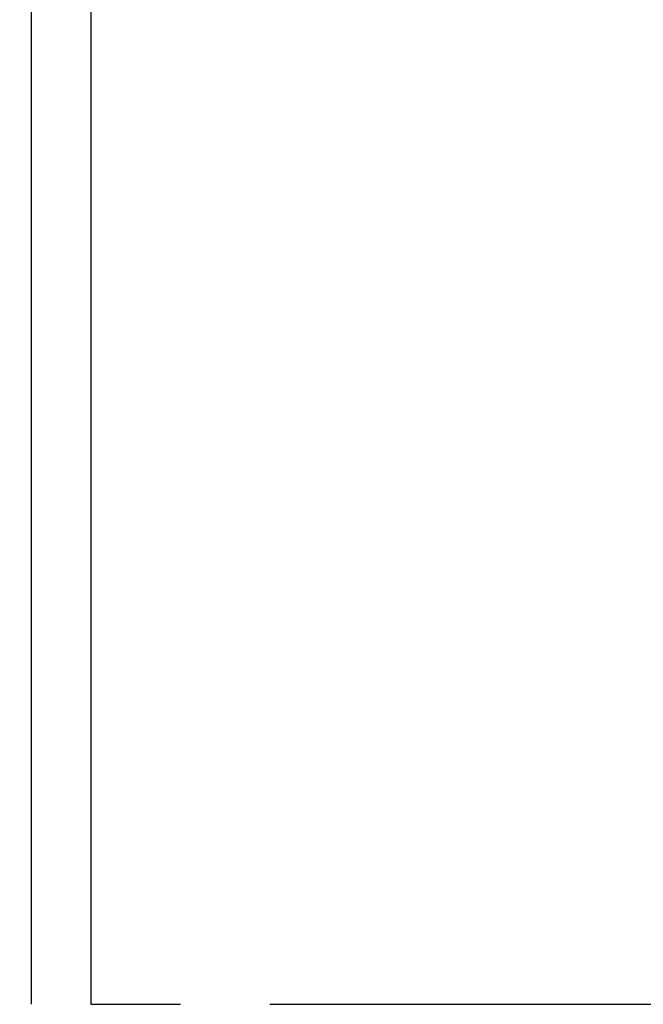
# Model space of a CAD drawing. Header units: millimetres. Extents: x -60 to 402, y -73 to 85.
# Tile 48 of 105: x 138 to 143, y 0 to 8. Entities that reach past the tile are written whole.
import ezdxf

# ---------------------------------------------------------------- set-up
doc = ezdxf.new("R2010")
doc.units = ezdxf.units.MM
doc.linetypes.add('CENTER', pattern=[2, 1.25, -0.25, 0.25, -0.25])
for name, color, linetype in [('CL', 1, 'CENTER'), ('DIM', 4, 'Continuous'), ('OUT', 3, 'Continuous')]:
    doc.layers.add(name, color=color, linetype=linetype)
doc.styles.add('DIM-7', font='SIMPLEX.shx', dxfattribs={"width": 0.7, "bigfont": 'chineset.shx'})
doc.dimstyles.new('CNS', dxfattribs={"dimtxt": 3.5, "dimasz": 2.5, "dimexe": 1, "dimexo": 1.5, "dimgap": 0.09, "dimtad": 0, "dimdsep": 46, "dimtxsty": 'DIM-7', "dimcen": 0.09, "dimclrd": 1, "dimclre": 1, "dimclrt": 4, "dimadec": 0, "dimazin": 0, "dimtfac": 1, "dimtix": 1, "dimtmove": 2, "dimatfit": 3, "dimfxl": 1, "dimtvp": 0.971429, "dimtolj": 1, "dimarcsym": 0})

# ---------------------------------------------------------------- blocks, each defined once
blk = doc.blocks.new('*D8')
at = {"layer": 'DEFPOINTS', "color": 0}
for p in [(138, 33), (138, -33), (189.2303, -33)]:
    blk.add_point(p, dxfattribs=at)
at = {"layer": 'DIM', "color": 0, "lineweight": -2}
for p, q in [((139.5, 33), (190.2303, 33)), ((189.2303, 30.5), (189.2303, -30.5)), ((139.5, -33), (190.2303, -33))]:
    blk.add_line(p, q, dxfattribs=at)
at = {"layer": 'DIM', "color": 0}
for points in [[(188.8136, 30.5), (189.6469, 30.5), (189.2303, 33)], [(188.8136, -30.5), (189.6469, -30.5), (189.2303, -33)]]:
    blk.add_solid(points, dxfattribs=at)
at = {"layer": 'DIM', "color": 0, "insert": (184.4703, 0), "char_height": 3.5, "attachment_point": 5, "rotation": 90, "style": 'DIM-7'}
blk.add_mtext('\\A1;%%C66{\\H2.100000;\\S-0.01^ -0.029;}', dxfattribs=at)

msp = doc.modelspace()

# ---------------------------------------------------------------- linework, layer by layer
at = {"layer": 'CL', "color": 0, "ltscale": 3}
msp.add_line((98, 0), (169.6889, 0), dxfattribs=at)
at = {"layer": 'OUT', "color": 0, "linetype": 'Continuous'}
for p, q in [((138, 33), (138, 0)), ((138.5, 26), (138.5, 0))]:
    msp.add_line(p, q, dxfattribs=at)

# ---------------------------------------------------------------- dimensions: what is measured, and where the dimension line sits
at = {"layer": 'DIM', "color": 0}
dim = msp.add_linear_dim(base=(189.2303, -33), p1=(138, 33), p2=(138, -33), angle=90, text='%%C<>', dimstyle='CNS', override={"dimclrd": 0, "dimclre": 0, "dimclrt": 0, "dimtol": 1, "dimtp": -0.01, "dimtm": 0.029, "dimtfac": 0.6, "dimtdec": 3, "dimtmove": 0}, dxfattribs=at)
dim.commit()
dim.dimension.update_dxf_attribs({"geometry": '*D8', "text_midpoint": (184.4703, 0)})

doc.saveas('drawing.dxf')
